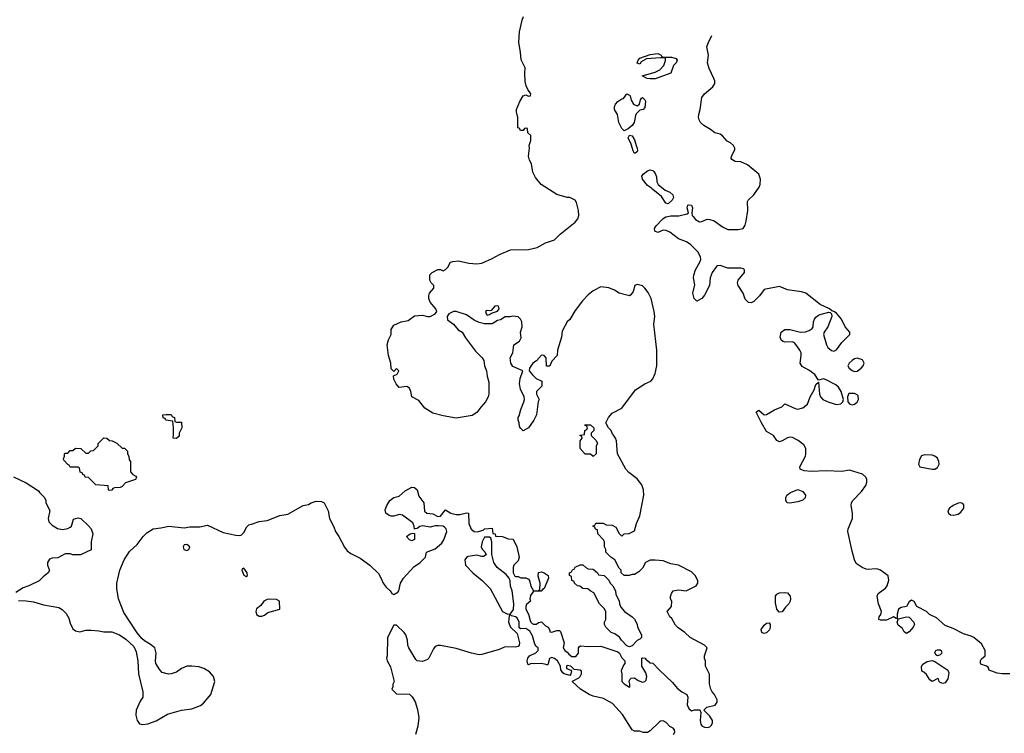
# Model space of a CAD drawing. Header units: inches. Extents: x 1861287 to 2052918, y 204622 to 437896.
# Tile 211 of 215: x 2017959 to 2025566, y 397690 to 403203. Entities that reach past the tile are written whole.
import ezdxf

# ---------------------------------------------------------------- set-up
doc = ezdxf.new("R2010")
doc.units = ezdxf.units.IN
doc.header["$MEASUREMENT"] = 0
for name, color, linetype in [('C0319', 7, 'Continuous'), ('C0329', 7, 'Continuous'), ('C0410', 7, 'Continuous'), ('C0420', 7, 'Continuous')]:
    doc.layers.add(name, color=color, linetype=linetype)

msp = doc.modelspace()

# ---------------------------------------------------------------- linework, layer by layer
at = {"layer": 'C0319', "color": 5, "elevation": 160}
for points in [[(2019191.2, 400000), (2019190, 399986), (2019170, 399968), (2019146, 399970), (2019146.7, 400000)], [(2017910, 399672), (2018010, 399624.7), (2018103.6, 399563.6), (2018112, 399550), (2018151.6, 399511.6), (2018162, 399490), (2018162, 399470), (2018191.6, 399411.6), (2018178, 399350), (2018184, 399324), (2018210, 399298), (2018250, 399272), (2018290, 399264.7), (2018330, 399272), (2018350, 399282), (2018358, 399290), (2018375.3, 399344.7), (2018410, 399356), (2018432, 399350), (2018490, 399292), (2018511, 399270), (2018524.7, 399230), (2018512, 399170), (2018510, 399108), (2018430, 399068.7), (2018370, 399068.7), (2018350, 399078), (2018310, 399078), (2018253.7, 399046.3), (2018210, 399043.6), (2018190, 399034.5), (2018174, 399010), (2018173.7, 398990), (2018190, 398948), (2018178, 398930), (2018139.8, 398900.2), (2018110, 398869), (2018030.7, 398829.3), (2017986.4, 398813.6), (2017930, 398778)], [(2017950, 398716), (2018010, 398714.8), (2018065.2, 398705.2), (2018142, 398682), (2018261.4, 398661.4), (2018287.9, 398647.9), (2018316.8, 398616.8), (2018339.1, 398579.1), (2018350, 398542), (2018370, 398498), (2018390, 398481), (2018424.7, 398475.3), (2018470, 398486), (2018510, 398486.8), (2018570, 398482.8), (2018610, 398474.8), (2018670, 398474.8), (2018731.3, 398450), (2018778.8, 398418.8), (2018839.9, 398359.9), (2018859.3, 398319.3), (2018870.5, 398250), (2018876.3, 398150), (2018911, 398010), (2018911, 397970), (2018890, 397938), (2018859.1, 397870), (2018857.3, 397830), (2018866.8, 397790), (2018884.5, 397764.5), (2018910, 397757.3), (2018950, 397764.4), (2019014.3, 397785.7), (2019102, 397838), (2019210, 397868), (2019290, 397878.4), (2019356.2, 397903.8), (2019378, 397922), (2019434.5, 397990), (2019466.6, 398090), (2019456, 398130), (2019425.6, 398165.6), (2019381.2, 398190), (2019343.3, 398203.3), (2019290, 398209.7), (2019250, 398208), (2019210.3, 398189.7), (2019170, 398163.6), (2019130, 398149.6), (2019108.2, 398148.2), (2019060.8, 398160.8), (2019040.5, 398180.5), (2019011.6, 398230), (2019008, 398250), (2019014.7, 398310), (2019002.9, 398350), (2018970, 398377.6), (2018924.2, 398404.2), (2018903.6, 398423.6), (2018866.5, 398466.5), (2018762.7, 398622.7), (2018722, 398730), (2018709.7, 398810), (2018709.7, 398850), (2018733.3, 398950), (2018766.3, 399030), (2018806.2, 399093.8), (2018865.6, 399150), (2018912.7, 399210), (2018942, 399238), (2018990, 399270.8), (2019050, 399277.3), (2019110, 399290.8), (2019230, 399278.8), (2019274.6, 399285.4), (2019350, 399286), (2019410, 399298), (2019530, 399241), (2019630, 399221), (2019660.4, 399219.6), (2019670, 399222), (2019690, 399242), (2019714.6, 399285.4), (2019730, 399302), (2019750, 399304.7), (2019810, 399326.8), (2019870, 399334.8), (2019970, 399373), (2020000, 399378.5)]]:
    msp.add_lwpolyline(points, dxfattribs=at)
for points in [[(2018650, 399566), (2018646, 399570), (2018642, 399602), (2018546, 399610), (2018490, 399666), (2018466, 399670), (2018462, 399682), (2018446, 399690), (2018442, 399702), (2018427.3, 399707.3), (2018422, 399742), (2018410, 399746), (2018350, 399746), (2018342, 399762), (2018330, 399766), (2018300.4, 399800.4), (2018298, 399810), (2018306, 399830), (2018306, 399850), (2018310, 399854), (2018330, 399854), (2018350, 399874), (2018370, 399874), (2018390, 399892), (2018431.6, 399891.6), (2018470, 399854), (2018490, 399854), (2018508.4, 399871.6), (2018530, 399874), (2018566, 399910), (2018566, 399930), (2018610, 399972), (2018631.3, 399971.3), (2018652, 399952), (2018674, 399950), (2018710, 399932), (2018750, 399894), (2018770, 399892), (2018791.3, 399870), (2018792, 399850), (2018802, 399830), (2018803.6, 399803.6), (2018814, 399790), (2018814, 399710), (2018834, 399690), (2018856.9, 399676.9), (2018862, 399670), (2018859.6, 399660.4), (2018854, 399650), (2018776, 399624), (2018750, 399598), (2018734, 399590), (2018692.7, 399587.3), (2018678, 399582), (2018670, 399568)], [(2019250, 399149.7), (2019230, 399145.1), (2019220.9, 399130), (2019226.9, 399110), (2019250, 399103), (2019264.7, 399110), (2019273.3, 399130)], [(2019690, 398966), (2019678, 398962), (2019674, 398950), (2019690, 398912), (2019710, 398902), (2019718, 398910), (2019715.3, 398930)], [(2019890, 398726), (2019870, 398724.8), (2019844.4, 398710), (2019822.8, 398677.2), (2019787.9, 398652.1), (2019784, 398630), (2019788.1, 398608.1), (2019810, 398594.8), (2019830, 398594.8), (2019850, 398604), (2019876, 398624), (2019968, 398650), (2019965.2, 398710), (2019944.1, 398724.1)]]:
    msp.add_lwpolyline(points, close=True, dxfattribs=at)
at = {"layer": 'C0329', "color": 5}
for points, elevation in [([(2020000, 399378.5), (2020030, 399384), (2020150, 399451), (2020190, 399458), (2020210, 399471.3), (2020250, 399484.7), (2020290, 399482), (2020311.1, 399471.1), (2020325.4, 399445.4), (2020342, 399410), (2020352, 399350), (2020386.4, 399286.4), (2020398, 399250), (2020426, 399210), (2020468.1, 399128.1), (2020490, 399101), (2020518.5, 399078.5), (2020590, 399042.8), (2020664.7, 398990), (2020730, 398924.7), (2020750.4, 398890.4), (2020766.8, 398850), (2020790, 398818), (2020822, 398790), (2020834, 398770), (2020850, 398762), (2020880.4, 398779.6), (2020888, 398790), (2020901.2, 398850), (2020924, 398890), (2021004, 398976), (2021053.2, 399010), (2021094, 399050), (2021101.2, 399090), (2021170, 399115.6), (2021220.4, 399159.6), (2021235.4, 399184.6), (2021258.3, 399250), (2021254.3, 399270), (2021242.2, 399282.2), (2021229.8, 399289.8), (2021193.6, 399293.6), (2021170, 399293.6), (2021130, 399282.5), (2021070, 399294.2), (2021050, 399287.6), (2021030, 399271.5), (2021010.7, 399269.3), (2021010, 399266), (2021007, 399290), (2020995.6, 399315.6), (2020915.5, 399375.5), (2020890, 399380.5), (2020850, 399368.4), (2020828.4, 399368.5), (2020812.5, 399372.5), (2020789, 399390), (2020783.1, 399416.9), (2020795.3, 399450), (2020818, 399490), (2020849.3, 399510.7), (2020890, 399521), (2020936.5, 399563.5), (2020990, 399590.6), (2021010, 399590.4), (2021030, 399570.6), (2021042.5, 399522.5), (2021080.7, 399470), (2021086.7, 399406.7), (2021104.9, 399390), (2021150, 399384.5), (2021190, 399364.9), (2021210, 399367.7), (2021250, 399417.3), (2021291.3, 399391.3), (2021330, 399379.3), (2021358.8, 399381.2), (2021410, 399393.7), (2021426.8, 399390), (2021428.9, 399310), (2021448.2, 399268.2), (2021470, 399250.4), (2021494.5, 399245.5), (2021540.4, 399259.6), (2021551.1, 399271.1), (2021610, 399274), (2021614, 399234), (2021632, 399230), (2021634, 399214), (2021690, 399211.3), (2021732.7, 399192.7), (2021771.1, 399191.1), (2021801, 399130), (2021818.8, 399050), (2021810, 399022), (2021778, 398990), (2021771.3, 398970), (2021772, 398930), (2021784.7, 398904.7), (2021790, 398902), (2021810, 398902), (2021830, 398892), (2021870, 398892), (2021890, 398882), (2021898, 398870), (2021907.1, 398827.1), (2021930, 398792), (2021967.3, 398792.7), (2021978, 398802), (2021981.2, 398850), (2021964.7, 398904.7), (2021968, 398932), (2021990, 398938), (2022012, 398930), (2022042, 398910), (2022044.7, 398890), (2022010, 398808.7), (2021998, 398802), (2021989.2, 398789.2), (2021930, 398788), (2021904.9, 398755.1), (2021901, 398730), (2021904.7, 398710), (2021875.9, 398684.1), (2021870.6, 398670), (2021870.5, 398650), (2021890.8, 398610), (2021902, 398562), (2021908.2, 398548.2), (2021919.3, 398539.3), (2021930, 398533.4), (2021950, 398533.4), (2021970, 398546.8), (2021990, 398550.6), (2022020.9, 398520.9), (2022041, 398510), (2022054, 398486), (2022054, 398474), (2022070, 398472), (2022110, 398484.7), (2022130, 398484.7), (2022138, 398478), (2022164.7, 398390), (2022158, 398350), (2022171, 398331), (2022190, 398318), (2022200.7, 398300.7), (2022224.6, 398284.6), (2022255.8, 398284.2), (2022277.6, 398310), (2022277.2, 398350), (2022280.9, 398359.1), (2022292.9, 398367.1), (2022350, 398362), (2022450, 398362.8), (2022579.8, 398319.8), (2022594, 398310), (2022610, 398274), (2022634, 398250), (2022634, 398230), (2022623.6, 398216.4), (2022606.4, 398173.6), (2022612, 398150), (2022611.3, 398090), (2022630, 398071.3), (2022670, 398046), (2022674, 398050), (2022674, 398070), (2022668.9, 398091.1), (2022674, 398106), (2022684, 398116), (2022710, 398118.8), (2022737.4, 398097.4), (2022770, 398084.4), (2022789.6, 398090.4), (2022798.9, 398101.1), (2022803.7, 398130), (2022796.5, 398156.5), (2022766, 398210), (2022766, 398270), (2022770, 398274), (2022791.6, 398271.6), (2022798, 398258), (2022810, 398254), (2022830, 398234), (2022851.1, 398231.1), (2022899.6, 398179.6), (2023003.6, 398083.6), (2023039.6, 398039.6), (2023074, 398010), (2023114, 397990), (2023122, 397970), (2023116, 397910), (2023130, 397882), (2023150, 397864.7), (2023171.6, 397871.6), (2023212.7, 397872.7), (2023222, 397850), (2023216.3, 397790), (2023220.4, 397760.4), (2023228.4, 397748.4), (2023250, 397737.6), (2023270, 397734.6), (2023290, 397740.3), (2023302.4, 397750), (2023312.6, 397767.4), (2023312.4, 397790), (2023290, 397822.9), (2023246, 397870), (2023268.4, 397891.6), (2023332.5, 397907.5), (2023348.7, 397930), (2023348.4, 397948.4), (2023328, 397990), (2023308, 398010), (2023298, 398030), (2023288.4, 398071.6), (2023287.3, 398147.3), (2023258, 398210), (2023258, 398250), (2023248.9, 398268.9), (2023248.9, 398288.9), (2023269.2, 398350), (2023250, 398372), (2023138, 398430), (2023098, 398470), (2023045.6, 398505.6), (2023026, 398526), (2022997.2, 398577.2), (2022982, 398590), (2022962, 398630), (2022995.3, 398670), (2022998, 398710), (2022988, 398730), (2022988.4, 398748.4), (2022995.3, 398770), (2023008.7, 398790), (2023050, 398798), (2023108.4, 398791.6), (2023186, 398830), (2023198, 398850), (2023198, 398870), (2023178, 398910), (2023150, 398938), (2023050, 398988.7), (2022990, 398999), (2022930, 399022), (2022870, 399028.7), (2022830, 399028), (2022794, 399010), (2022770, 398966), (2022743.6, 398936.4), (2022710, 398918), (2022690, 398918), (2022668.4, 398908.4), (2022628.4, 398908.4), (2022606, 398930), (2022606, 398950), (2022590, 398966), (2022558, 399030), (2022526, 399050), (2022488.4, 399088.4), (2022488, 399110), (2022478, 399130), (2022478, 399170), (2022470, 399186), (2022426, 399230), (2022422, 399262), (2022407.3, 399267.3), (2022402, 399282), (2022386, 399290), (2022402, 399298), (2022410, 399314), (2022467.3, 399312.7), (2022490, 399302), (2022536.9, 399296.9), (2022563.6, 399283.6), (2022590, 399234), (2022610, 399214), (2022628.4, 399231.6), (2022667.3, 399232.7), (2022710, 399254), (2022724, 399310), (2022749.2, 399370), (2022780.9, 399530), (2022778, 399570), (2022766, 399610), (2022730, 399657.2), (2022665.8, 399705.8), (2022641.2, 399730), (2022579, 399850), (2022568.7, 399950), (2022562, 399970), (2022540.4, 400000)], 160), ([(2022374, 400000), (2022374, 399990), (2022412.7, 399952.7), (2022422, 399930), (2022414, 399910), (2022412, 399850), (2022390, 399828), (2022370, 399846), (2022327.3, 399847.3), (2022288, 399890), (2022288, 399950), (2022306, 399970), (2022302, 399982), (2022286, 399990), (2022290, 399994), (2022322, 399998), (2022322.2, 400000)], 160), ([(2025610, 398149), (2025550, 398149.3), (2025510, 398155.3), (2025450, 398178), (2025440.4, 398200.4), (2025429.4, 398209.4), (2025385.6, 398225.6), (2025381.2, 398230), (2025382.7, 398250), (2025390, 398264.7), (2025418, 398290), (2025419.3, 398330), (2025390, 398381.2), (2025330, 398429.5), (2025310, 398440.7), (2025250, 398457.6), (2025170, 398500.7), (2025110, 398523.7), (2025043.1, 398583.1), (2024987.3, 398607.3), (2024966, 398630), (2024890, 398668.7), (2024870, 398708), (2024850, 398718), (2024830, 398706), (2024810.9, 398669.1), (2024770, 398661.2), (2024750, 398648.7), (2024738.8, 398610), (2024739.6, 398580.4), (2024730, 398578), (2024710, 398589), (2024656, 398564), (2024610, 398564), (2024598, 398570), (2024599, 398590), (2024612.5, 398607.5), (2024618, 398630), (2024594.5, 398690), (2024585.1, 398750), (2024592.3, 398770), (2024600.8, 398779.2), (2024648, 398812), (2024662, 398830), (2024673.4, 398873.4), (2024670, 398908), (2024610, 398949.5), (2024590, 398958.4), (2024570, 398961.6), (2024516, 398956), (2024498.6, 398958.6), (2024468, 398970), (2024421.2, 399001.2), (2024408.7, 399030), (2024390, 399098), (2024357.4, 399250), (2024360.5, 399270), (2024393.7, 399350), (2024394, 399390), (2024383.7, 399450), (2024385.2, 399470), (2024396, 399490), (2024462.3, 399557.7), (2024496.2, 399603.8), (2024505.2, 399630), (2024505.2, 399650), (2024497.2, 399670), (2024470, 399693.2), (2024370, 399723.7), (2024310, 399714), (2024190, 399718.7), (2024073.4, 399713.4), (2024018.9, 399718.9), (2023989.5, 399729.5), (2023985.2, 399750), (2024029.4, 399830), (2024033.4, 399846.6), (2024032.2, 399890), (2024017.5, 399917.5), (2023972.6, 399952.6), (2023930, 399975.4), (2023910, 399977.7), (2023890, 399972.6), (2023850, 399949.3), (2023830, 399941.2), (2023823.7, 399943.7), (2023810, 399953.2), (2023782.7, 399990), (2023765.5, 400000)], 140), ([(2023010, 397682), (2023020.4, 397699.6), (2023018, 397718), (2023008, 397730), (2022982.9, 397742.9), (2022954.9, 397774.9), (2022930, 397787.8), (2022910, 397785.1), (2022901.2, 397778.8), (2022830, 397708.7), (2022810, 397695.3), (2022776.4, 397696.4), (2022750, 397708), (2022710, 397708), (2022690, 397718), (2022616, 397836), (2022539.7, 397919.7), (2022470, 397959), (2022390, 397978), (2022359, 397990), (2022292.1, 398032.1), (2022230, 398088), (2022230, 398094), (2022280.2, 398119.8), (2022289.2, 398130), (2022299.3, 398150), (2022299, 398170), (2022290, 398179), (2022242.7, 398182.7), (2022218, 398210), (2022190, 398214), (2022184.7, 398210), (2022184.7, 398190), (2022216.9, 398176.9), (2022222, 398170), (2022218, 398150), (2022210, 398138), (2022166, 398150), (2022156.4, 398156.4), (2022140.4, 398180.4), (2022138, 398210), (2022115.3, 398250), (2022090, 398268.7), (2022070, 398275.3), (2022051.3, 398268.7), (2022039.6, 398220.4), (2022030, 398218), (2022023.1, 398223.1), (2021990, 398229.5), (2021926, 398226), (2021911, 398229), (2021890, 398218), (2021884, 398224), (2021879, 398250), (2021884, 398270), (2021899, 398290), (2021947, 398313), (2021964, 398330), (2021964, 398350), (2021950, 398361.2), (2021938.7, 398378.7), (2021922, 398442), (2021899.7, 398479.7), (2021870, 398499.3), (2021830, 398498), (2021822, 398502), (2021818, 398510), (2021819, 398550), (2021801.5, 398581.5), (2021790, 398589.3), (2021758, 398598), (2021750, 398606), (2021742, 398598), (2021735.5, 398550), (2021750, 398511), (2021802, 398462), (2021821, 398390), (2021818, 398370), (2021810, 398362), (2021790, 398355.3), (2021710, 398358), (2021663.5, 398336.5), (2021530, 398298), (2021510, 398297), (2021450.5, 398309.5), (2021330, 398345.4), (2021210.5, 398369.5), (2021190, 398369.5), (2021170, 398361.2), (2021156.1, 398343.9), (2021121, 398270), (2021110, 398261.2), (2021070, 398246), (2021030, 398249), (2021020.2, 398260.2), (2020965.2, 398350), (2020957.2, 398370), (2020954, 398410), (2020942, 398450), (2020930, 398468), (2020870, 398526), (2020850, 398526), (2020802, 398430), (2020798, 398290), (2020792, 398270), (2020798, 398250), (2020824.7, 398204.7), (2020852, 398090), (2020842, 398070), (2020842, 398050), (2020834, 398030), (2020870, 397994), (2020970, 397992), (2020990.9, 397970.9), (2021014.4, 397934.4), (2021033, 397873), (2021042.8, 397810), (2021035.3, 397744.7), (2021018, 397682)], 160)]:
    msp.add_lwpolyline(points, dxfattribs=dict(at, elevation=elevation))
for points, elevation in [([(2024950, 399841.2), (2024927.3, 399832.7), (2024910, 399806), (2024902, 399770), (2024914, 399750), (2025010, 399731), (2025030, 399731), (2025050, 399742.8), (2025062, 399770), (2025060.7, 399790), (2025050, 399816), (2025030, 399832), (2025010, 399839.5)], 140), ([(2023910, 399469.2), (2023888.7, 399470), (2023879, 399490), (2023879, 399510), (2023885.2, 399530), (2023915.3, 399550), (2023970, 399572.7), (2024010, 399557.1), (2024030, 399530.8), (2024028, 399510), (2024010, 399492), (2023970, 399479.5)], 140), ([(2025231.3, 399471.3), (2025210, 399467.3), (2025170, 399449.4), (2025144, 399430), (2025130.7, 399410), (2025134.8, 399390), (2025150, 399379.1), (2025175.2, 399375.2), (2025210, 399383.1), (2025230, 399398), (2025253.3, 399430), (2025254.1, 399454.1), (2025245.1, 399465.1)], 140), ([(2020990, 399177.2), (2020970, 399185.2), (2020946.6, 399210), (2020975.3, 399230), (2020996.3, 399236.3), (2021010, 399234), (2021010, 399188.7)], 160), ([(2021590, 399206), (2021550, 399206), (2021531, 399169), (2021524.7, 399130), (2021531.6, 399111.6), (2021552.7, 399092.7), (2021562, 399070), (2021543.6, 399056.4), (2021530, 399055.3), (2021490, 399065.2), (2021423.4, 399056.6), (2021410.6, 399049.4), (2021398.8, 399030), (2021404, 398990), (2021459.1, 398930), (2021531.7, 398871.7), (2021593, 398810), (2021690, 398631.3), (2021730, 398611.3), (2021750, 398614), (2021773.2, 398646.8), (2021777.2, 398690), (2021764, 398790), (2021750, 398826), (2021748.9, 398868.9), (2021742, 398890), (2021717.2, 398917.2), (2021648.7, 398970), (2021622, 399010), (2021607.3, 399072.7), (2021606, 399170), (2021598, 399198)], 160), ([(2022670, 398358), (2022650, 398366), (2022609.4, 398409.4), (2022593.2, 398433.2), (2022558, 398458), (2022529.1, 398469.1), (2022488, 398510), (2022478, 398530), (2022478, 398550), (2022488, 398570), (2022488, 398630), (2022474.6, 398654.6), (2022438, 398690), (2022394.6, 398774.6), (2022366, 398790), (2022347.3, 398807.3), (2022310, 398808), (2022287.3, 398827.3), (2022268.4, 398828.4), (2022246, 398850), (2022242, 398862), (2022226, 398870), (2022222, 398902), (2022208, 398910), (2022208, 398930), (2022222, 398938), (2022230, 398954), (2022242, 398958), (2022250, 398974), (2022290, 398992), (2022310, 398992), (2022334, 398970), (2022350, 398962), (2022390, 398958), (2022422, 398930), (2022430, 398914), (2022474, 398910), (2022510, 398874), (2022522, 398850), (2022542, 398830), (2022562, 398790), (2022563.6, 398763.6), (2022590, 398714), (2022592, 398690), (2022603.6, 398663.6), (2022632, 398630), (2022692, 398590), (2022710, 398572), (2022730, 398534), (2022732, 398510), (2022762, 398450), (2022762, 398430), (2022750, 398418), (2022730, 398408), (2022690, 398366)], 160), ([(2023826.6, 398626.6), (2023808, 398650), (2023798, 398698), (2023797.2, 398750), (2023810, 398766), (2023830, 398776), (2023870, 398778.8), (2023890, 398774.8), (2023910.6, 398750), (2023915.5, 398730), (2023912.7, 398710), (2023902, 398690), (2023875.8, 398664.2), (2023850, 398629.4)], 140), ([(2023710, 398460.7), (2023703.5, 398463.5), (2023693.2, 398470), (2023688.1, 398491.9), (2023710, 398526.8), (2023730, 398541), (2023750, 398544.7), (2023757.3, 398530), (2023758, 398510), (2023752.4, 398490), (2023730, 398466)], 140), ([(2024810, 398462), (2024793.6, 398473.6), (2024779.3, 398499.3), (2024746, 398526), (2024738, 398550), (2024746, 398570), (2024742, 398578), (2024750, 398574), (2024810, 398591), (2024830, 398586.8), (2024866, 398550), (2024871.3, 398530), (2024862.8, 398510), (2024830, 398474)], 140), ([(2025050, 398288), (2025036.4, 398296.4), (2025030, 398314), (2025038, 398330), (2025050, 398336), (2025070, 398336), (2025078, 398330), (2025084.7, 398310), (2025070, 398295.3)], 140), ([(2025090, 398074), (2025070, 398082), (2025062, 398090), (2025058, 398110), (2025052.9, 398112.9), (2025010, 398089.3), (2024990, 398104), (2024963.8, 398143.8), (2024943.3, 398163.3), (2024928, 398170), (2024927.3, 398207.3), (2024936.4, 398223.6), (2024970, 398246), (2025010, 398252), (2025030, 398244.7), (2025130, 398178), (2025137.3, 398157.3), (2025130.7, 398110.7), (2025110, 398081.2)], 140)]:
    msp.add_lwpolyline(points, close=True, dxfattribs=dict(at, elevation=elevation))
at = {"layer": 'C0410', "color": 5, "elevation": 160}
msp.add_lwpolyline([(2019146.7, 400000), (2019148, 400050), (2019142, 400102), (2019088.4, 400108.4), (2019082, 400122), (2019067.3, 400127.3), (2019066, 400150), (2019090, 400154), (2019130, 400152), (2019138, 400138), (2019154, 400130), (2019158, 400098), (2019170, 400094), (2019210, 400094), (2019211.1, 400048.9), (2019192, 400010), (2019191.2, 400000)], dxfattribs=at)
at = {"layer": 'C0420', "color": 5}
for points, elevation in [([(2022540.4, 400000), (2022540.2, 400000.2), (2022528, 400030), (2022508, 400050), (2022488, 400090), (2022508, 400130), (2022536.4, 400163.6), (2022610, 400202), (2022715.5, 400344.5), (2022788.7, 400390), (2022834, 400410), (2022851.7, 400428.3), (2022869.4, 400470), (2022880.7, 400530), (2022880.7, 400650), (2022859, 400850), (2022865.2, 400910), (2022861.2, 400950), (2022839, 401050), (2022815.5, 401095.5), (2022790, 401128), (2022770, 401148), (2022730, 401158), (2022711.6, 401148.4), (2022698, 401102), (2022682, 401078), (2022670, 401069.2), (2022590, 401089.2), (2022554, 401114), (2022510, 401132.7), (2022450, 401139), (2022390, 401109), (2022350, 401077.2), (2022306.8, 401030), (2022250, 400955.3), (2022210, 400888), (2022190, 400868), (2022150, 400798), (2022146, 400750), (2022114, 400650), (2022111.6, 400608.4), (2022070, 400566), (2022054, 400530), (2022050, 400526), (2022030, 400526), (2022026, 400590), (2022010, 400609.2), (2021990, 400612.7), (2021951.9, 400568.1), (2021924, 400550), (2021898, 400510), (2021894, 400490), (2021919.8, 400459.8), (2021950.6, 400430.6), (2021992, 400410), (2021992.7, 400372.7), (2021952, 400330), (2021952, 400310), (2021971.3, 400270), (2021965.4, 400254.6), (2021951, 400150), (2021930.8, 400110), (2021891.3, 400050), (2021850, 400028), (2021827.3, 400047.3), (2021820.4, 400060.4), (2021818, 400090), (2021809, 400110), (2021809.2, 400130), (2021817.2, 400142.8), (2021830, 400192), (2021855.3, 400250), (2021859, 400270), (2021857.2, 400290), (2021829.4, 400350), (2021821.2, 400390), (2021826.6, 400430), (2021846, 400490), (2021770, 400524), (2021754, 400550), (2021749.2, 400590), (2021769, 400630), (2021778, 400690), (2021820.4, 400719.6), (2021834.6, 400745.4), (2021828.7, 400790), (2021842, 400830), (2021839, 400870), (2021828.7, 400890), (2021810, 400908.7), (2021770, 400914), (2021748.4, 400908.4), (2021710, 400908), (2021674.8, 400885.2), (2021650, 400879), (2021610, 400854), (2021570, 400852.7), (2021550, 400853.2), (2021510, 400864), (2021470, 400881.2), (2021410, 400924), (2021330, 400948), (2021310, 400948), (2021274, 400930), (2021262, 400910), (2021265.4, 400885.4), (2021310.7, 400850.7), (2021347.5, 400807.5), (2021378, 400790), (2021404.5, 400744.5), (2021481.1, 400641.1), (2021531.3, 400590), (2021544.7, 400570), (2021550.8, 400530), (2021566, 400490), (2021570.8, 400450), (2021583.5, 400403.5), (2021584, 400310), (2021578.8, 400290), (2021558.8, 400250), (2021521, 400210), (2021490.7, 400169.3), (2021454.4, 400145.6), (2021330, 400125.2), (2021230, 400142), (2021150, 400164), (2021090, 400202), (2021042.5, 400262.5), (2020989.3, 400289.3), (2020981.2, 400330), (2020970, 400355.3), (2020950, 400369), (2020890, 400362), (2020868.7, 400390), (2020850, 400426), (2020848, 400452), (2020874.6, 400465.4), (2020888, 400490), (2020870, 400508), (2020850, 400486), (2020830, 400506), (2020825.2, 400550), (2020809, 400610), (2020798, 400690), (2020808, 400730), (2020828, 400770), (2020829, 400810), (2020850, 400842), (2020906, 400870), (2020961.2, 400878.8), (2021010, 400916), (2021070, 400921), (2021110, 400911.3), (2021130, 400911.3), (2021168, 400930), (2021178, 400942), (2021182, 400950), (2021174, 400970), (2021130, 401022), (2021121.2, 401050), (2021119.3, 401070), (2021125.2, 401090), (2021158, 401130), (2021158, 401150), (2021138, 401170), (2021128.4, 401191.6), (2021128.4, 401231.6), (2021146, 401250), (2021190, 401272), (2021210, 401272), (2021230, 401262), (2021250, 401272), (2021268, 401290), (2021288, 401330), (2021304.7, 401335.3), (2021350, 401341), (2021430, 401321), (2021490, 401318), (2021530, 401322), (2021610, 401358), (2021666, 401390), (2021750, 401424.7), (2021890, 401426.8), (2021956.5, 401443.5), (2022022, 401478), (2022090, 401502.8), (2022133.8, 401546.2), (2022250, 401638.8), (2022270, 401664.7), (2022279.3, 401690), (2022276, 401730), (2022261.2, 401790), (2022250, 401808.7), (2022210, 401828.7), (2022188.9, 401828.9), (2022110, 401853.2), (2021989, 401930), (2021942.9, 401982.9), (2021924.1, 402024.1), (2021913.2, 402090), (2021898, 402118), (2021889, 402150), (2021899, 402210), (2021895.3, 402230), (2021908, 402270), (2021907.3, 402307.3), (2021886, 402330), (2021882, 402362), (2021870, 402366), (2021858, 402362), (2021850, 402346), (2021832.7, 402347.3), (2021826, 402350), (2021822, 402362), (2021808.9, 402368.9), (2021808.4, 402448.4), (2021798, 402490), (2021798, 402510), (2021822, 402570), (2021850, 402614), (2021870, 402622), (2021890, 402612), (2021906, 402614), (2021908, 402630), (2021884, 402664), (2021872.5, 402692.5), (2021865.2, 402725.2), (2021861.2, 402790), (2021864, 402830), (2021832.5, 402892.5), (2021829.2, 402950), (2021814.5, 403030), (2021819.3, 403110), (2021840.2, 403199.8), (2021852.7, 403227.3)], 160), ([(2023765.5, 400000), (2023730, 400020.7), (2023689.5, 400090), (2023648, 400170), (2023670, 400186), (2023710, 400150.4), (2023730, 400153.8), (2023790, 400189.2), (2023846.6, 400213.4), (2023870, 400236), (2023950, 400198.4), (2023970, 400194.4), (2024010, 400203.8), (2024046, 400234), (2024067.3, 400290), (2024096.1, 400343.9), (2024110, 400384.7), (2024130, 400402), (2024138.3, 400310), (2024145.3, 400290), (2024164.9, 400270), (2024210, 400247.1), (2024270, 400231.4), (2024303.9, 400236.1), (2024319, 400250), (2024322.7, 400270), (2024306.6, 400330), (2024285.4, 400365.4), (2024263.5, 400383.5), (2024190, 400421.3), (2024170, 400427.6), (2024130, 400418), (2024102.3, 400462.3), (2024056.3, 400496.3), (2024004.4, 400524.4), (2023989.5, 400550), (2023997.6, 400610), (2023995.6, 400630), (2023987.6, 400650), (2023963.7, 400683.7), (2023945.6, 400705.6), (2023930, 400715.6), (2023870, 400711.6), (2023856.6, 400716.6), (2023845.6, 400725.6), (2023835.6, 400750), (2023842.9, 400790), (2023871.3, 400808.7), (2023910, 400810.4), (2023991.9, 400788.1), (2024030, 400791.8), (2024058.5, 400801.5), (2024081.7, 400818.3), (2024088.2, 400830), (2024093.1, 400870), (2024099.3, 400890), (2024110, 400904.6), (2024130, 400919.6), (2024150, 400927.7), (2024210, 400942.8), (2024222, 400942), (2024232, 400932), (2024234.8, 400910), (2024201.6, 400830), (2024173.4, 400790), (2024168, 400770), (2024191.8, 400691.8), (2024203, 400670), (2024230, 400648), (2024250, 400642), (2024270, 400653.4), (2024311.6, 400710), (2024373.2, 400770), (2024374, 400790), (2024337.2, 400830), (2024309.3, 400890), (2024270, 400936), (2024250, 400948.7), (2024232.7, 400952.7), (2024215.3, 400970), (2024142.8, 401002.8), (2024034, 401090), (2024000.5, 401100.5), (2023890, 401115.6), (2023830, 401140.9), (2023710, 401119), (2023674, 401070), (2023630, 401025.1), (2023610, 401016.2), (2023590, 401018.4), (2023564.9, 401044.9), (2023549.7, 401090), (2023509.6, 401150), (2023503.6, 401170), (2023509.5, 401190), (2023558, 401250), (2023559.3, 401270), (2023550, 401278), (2023530, 401282.9), (2023430, 401283.6), (2023370, 401304.5), (2023350, 401302.7), (2023343.4, 401296.6), (2023310.3, 401249.7), (2023292.4, 401210), (2023288.2, 401150), (2023250, 401074), (2023230, 401048.7), (2023190, 401028.7), (2023170, 401048.7), (2023160.7, 401090), (2023174.8, 401154.8), (2023165.6, 401210), (2023167.8, 401230), (2023180.7, 401270), (2023214.5, 401330), (2023220.9, 401350), (2023218, 401370), (2023199.5, 401410), (2023145, 401465), (2023110, 401485.7), (2023050, 401509.8), (2022981.3, 401561.3), (2022955, 401575.1), (2022930, 401576.3), (2022890, 401559.5), (2022865.2, 401570), (2022863.7, 401590), (2022877, 401610), (2022930, 401667.7), (2022950, 401679.5), (2022990, 401688.2), (2023052.7, 401687.3), (2023116.4, 401703.6), (2023126, 401710), (2023115.3, 401750), (2023122, 401770), (2023130, 401773.4), (2023150, 401770.8), (2023157.3, 401750), (2023152, 401712), (2023154, 401690), (2023163.6, 401683.6), (2023179.8, 401659.8), (2023210, 401641), (2023230, 401642.8), (2023270, 401662.8), (2023290, 401660.7), (2023324.7, 401650), (2023390, 401602.8), (2023430, 401582.8), (2023510, 401582.8), (2023549, 401591), (2023564.7, 401615.3), (2023572.9, 401647.1), (2023583.5, 401730), (2023582.7, 401797.3), (2023587.8, 401810), (2023631.1, 401850), (2023671.6, 401910), (2023680.7, 401930), (2023683.7, 401970), (2023669.3, 402010), (2023582, 402082), (2023530, 402103.7), (2023486.8, 402106.8), (2023462, 402122), (2023455.3, 402130), (2023459, 402150), (2023483.1, 402196.9), (2023484, 402210), (2023474, 402230), (2023451.8, 402251.8), (2023425.8, 402265.8), (2023390, 402306), (2023370, 402318), (2023329.3, 402329.3), (2023295.5, 402355.5), (2023244.8, 402384.8), (2023219, 402410), (2023209, 402430), (2023204, 402450), (2023205.2, 402470), (2023216, 402510), (2023230, 402602), (2023250, 402631), (2023314.8, 402685.2), (2023329.2, 402710), (2023329.2, 402730), (2023322.7, 402750), (2023285.4, 402825.4), (2023273.6, 402870), (2023279.7, 402930), (2023267.6, 402992.4), (2023277.2, 403022.8), (2023305.4, 403082)], 140), ([(2022322.2, 400000), (2022326, 400030), (2022342, 400038), (2022346, 400050), (2022342, 400062), (2022327.3, 400067.3), (2022326, 400074), (2022370, 400074), (2022394, 400050), (2022394, 400030), (2022374, 400010), (2022374, 400000)], 160)]:
    msp.add_lwpolyline(points, dxfattribs=dict(at, elevation=elevation))
for points, elevation in [([(2022932.7, 402912.7), (2022994.4, 402914.4), (2023030, 402902), (2023038, 402890), (2023036.9, 402883.1), (2023032, 402870), (2023010, 402848), (2022991, 402790), (2022870, 402746.6), (2022830, 402745.2), (2022806, 402750), (2022768.7, 402770), (2022870, 402797.1), (2022903.8, 402816.2), (2022936, 402850), (2022948.4, 402888.4), (2022947.3, 402907.3), (2022909.3, 402909.3), (2022800.5, 402899.5), (2022761.3, 402878.7), (2022750, 402859), (2022730, 402866), (2022729.6, 402870), (2022737.2, 402890), (2022750, 402906), (2022830, 402934), (2022890, 402942), (2022914, 402930), (2022918, 402918)], 140), ([(2022730, 402538.4), (2022746.6, 402550), (2022755.1, 402584.9), (2022762.9, 402597.1), (2022770, 402600.7), (2022777.1, 402597.1), (2022790, 402584.7), (2022793.4, 402573.4), (2022790, 402525.2), (2022774.8, 402510), (2022750, 402502.9), (2022723.2, 402476.8), (2022716.7, 402463.3), (2022707.7, 402410), (2022690, 402386), (2022660.7, 402359.3), (2022630, 402345.2), (2022610, 402362.7), (2022588, 402410), (2022579, 402470), (2022555.3, 402510), (2022554, 402530), (2022562.7, 402550), (2022581.2, 402570), (2022610, 402590.7), (2022625.2, 402594.8), (2022650, 402630.4), (2022670, 402621), (2022674.4, 402614.4), (2022682.3, 402582.3), (2022702.4, 402550)], 140), ([(2022710, 402169.4), (2022698, 402190), (2022682.4, 402242.4), (2022660.9, 402290), (2022670, 402312), (2022690, 402306.8), (2022710, 402274.8), (2022720.7, 402230), (2022730.5, 402210), (2022733.4, 402190), (2022730, 402182)], 140), ([(2022970, 401780.9), (2022950, 401786), (2022917.1, 401837.1), (2022849.5, 401890), (2022841.2, 401901.2), (2022810, 401922), (2022769.7, 401970), (2022765.6, 401994.4), (2022777.2, 402010), (2022810, 402035.5), (2022830, 402043), (2022850, 402037.3), (2022858.8, 402030), (2022870, 402016), (2022879.3, 401990), (2022882, 401950), (2022890.8, 401930), (2022945.8, 401885.8), (2022982, 401870), (2023004.7, 401850), (2023011.3, 401830), (2023001, 401810)], 140), ([(2021650, 400993.3), (2021630, 400989), (2021602.8, 400957.2), (2021590, 400952.7), (2021570, 400956), (2021558, 400950), (2021562.8, 400930), (2021570, 400921), (2021590, 400924.7), (2021603.1, 400936.9), (2021650, 400951), (2021662.7, 400970), (2021657.2, 400990)], 160), ([(2024430, 400587.3), (2024410, 400582.9), (2024390, 400569.6), (2024368.2, 400550), (2024358.4, 400530), (2024366.4, 400510), (2024390, 400491.8), (2024410, 400484.9), (2024430, 400488), (2024459.7, 400510), (2024476.9, 400530), (2024482.9, 400550), (2024470, 400576)], 140), ([(2024410, 400316.2), (2024365.8, 400314.2), (2024354, 400290), (2024356, 400250), (2024373.4, 400233.4), (2024390, 400228.2), (2024410, 400233), (2024430, 400248), (2024439.7, 400270), (2024436.4, 400296.4), (2024430, 400306)], 140)]:
    msp.add_lwpolyline(points, close=True, dxfattribs=dict(at, elevation=elevation))

doc.saveas('drawing.dxf')
